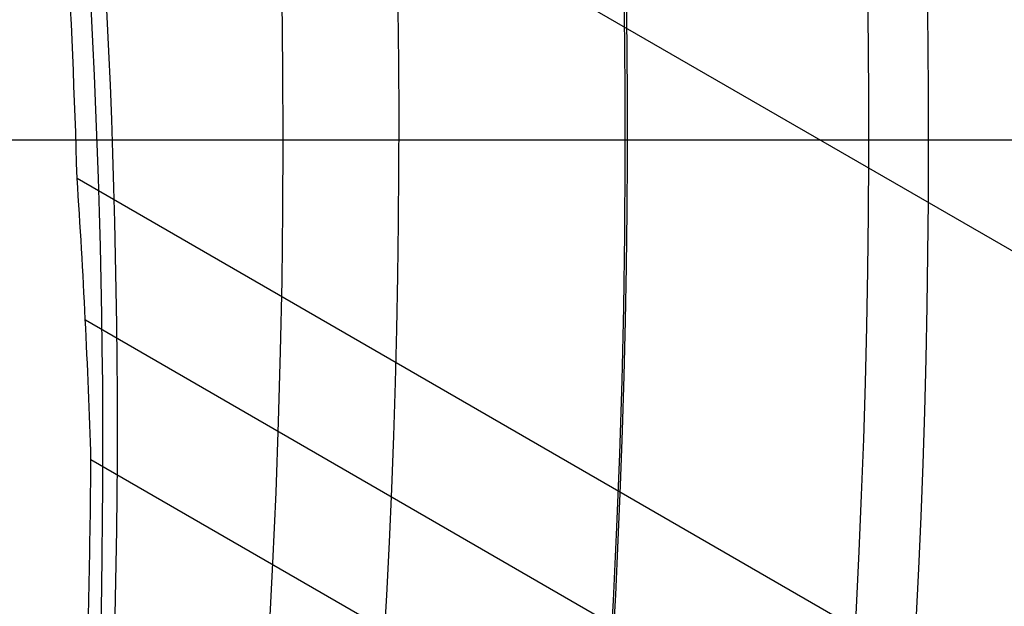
# Model space of a CAD drawing. Extents: x 12963 to 14406, y -2067 to -815.
# Tile 40 of 68: x 13739.58 to 13746.04, y -1617.89 to -1614.04. Entities that reach past the tile are written whole.
import ezdxf

# ---------------------------------------------------------------- set-up
doc = ezdxf.new("R2010")
doc.units = 0
doc.layers.get('0').update_dxf_attribs({"linetype": 'CONTINUOUS'})
doc.layers.add('COLOR', color=7, linetype='CONTINUOUS')

msp = doc.modelspace()

# ---------------------------------------------------------------- linework, layer by layer
for p, q in [((13739.77647966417, -1611.909486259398, 57.0705336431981), (14392.73157789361, -1988.893287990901, 57.07053364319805)), ((14391.40185898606, -1991.196428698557, 57.44086689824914), (13739.95665411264, -1615.084364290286, 57.44086689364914)), ((13740.01086995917, -1616.012430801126, 57.86381038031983), (14391.01354836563, -1991.869002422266, 57.86381038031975)), ((14390.62523774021, -1992.541576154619, 58.28675386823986), (13740.04756604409, -1616.930382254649, 58.2867538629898))]:
    msp.add_line(p, q)
at = {"extrusion": (0.112475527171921, 0.194813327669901, 0.9743700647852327)}
msp.add_lwpolyline([(-12693.92521337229, -5351.365580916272), (-12694.43576296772, -5351.056612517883), (-12694.94430877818, -5350.742947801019), (-12695.45079038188, -5350.424605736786), (-12695.95514755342, -5350.101606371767), (-12696.45732028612, -5349.773970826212), (-12696.9572488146, -5349.441721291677), (-12697.45487363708, -5349.104881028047), (-12697.95013553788, -5348.763474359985), (-12698.44297560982, -5348.417526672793), (-12698.93333527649, -5348.067064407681), (-12699.42115631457, -5347.712115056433), (-12699.90638087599, -5347.352707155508), (-12700.38895150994, -5346.988870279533), (-12700.86881118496, -5346.620635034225), (-12701.34590331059, -5346.248033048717), (-12701.82017175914, -5345.871096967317), (-12702.29156088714, -5345.489860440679), (-12702.76001555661, -5345.104358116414), (-12703.22548115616, -5344.714625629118), (-12703.68790362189, -5344.320699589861), (-12704.14722945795, -5343.922617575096), (-12704.60340575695, -5343.52041811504), (-12705.05638022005, -5343.114140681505), (-12705.5061011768, -5342.703825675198), (-12705.95251760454, -5342.289514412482), (-12706.39557914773, -5341.871249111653), (-12706.83523613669, -5341.449072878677), (-12707.27143960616, -5341.023029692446), (-12707.70414131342, -5340.59316438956), (-12708.13329375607, -5340.159522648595), (-12708.55885018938, -5339.722150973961), (-12708.98076464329, -5339.281096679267), (-12709.39899193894, -5338.836407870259), (-12709.81348770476, -5338.388133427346), (-12710.22420839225, -5337.936322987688), (-12710.63111129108, -5337.481026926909), (-12711.03415454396, -5337.022296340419), (-12711.43329716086, -5336.560183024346), (-12711.82849903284, -5336.094739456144), (-12712.21972094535, -5335.626018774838), (-12712.60692459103, -5335.154074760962), (-12712.99007258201, -5334.678961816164), (-12713.36912846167, -5334.200734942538), (-12713.74405671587, -5333.719449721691), (-12714.11482278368, -5333.235162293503), (-12714.48139306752, -5332.747929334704), (-12714.84373494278, -5332.257808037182), (-12715.2018167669, -5331.764856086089), (-12715.55560788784, -5331.269131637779), (-12715.90507865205, -5330.770693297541), (-12716.25020041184, -5330.269600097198), (-12716.59094553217, -5329.765911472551), (-12716.9272873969, -5329.259687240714), (-12717.25920041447, -5328.75098757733), (-12717.58666002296, -5328.23987299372), (-12717.90964269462, -5327.726404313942), (-12718.22812593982, -5327.210642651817), (-12718.54208831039, -5326.692649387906), (-12718.85150940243, -5326.172486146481), (-12719.15636985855, -5325.650214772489), (-12719.45665136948, -5325.125897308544), (-12719.75233667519, -5324.59959597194), (-12720.04340956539, -5324.071373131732), (-12720.32985487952, -5323.541291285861), (-12720.61165850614, -5323.00941303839), (-12720.88880738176, -5322.475801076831), (-12721.16128948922, -5321.940518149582), (-12721.42909385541, -5321.403627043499), (-12721.69221054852, -5320.865190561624), (-12721.95063067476, -5320.325271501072), (-12722.20434637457, -5319.783932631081), (-12722.45335081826, -5319.241236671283), (-12722.69763820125, -5318.697246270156), (-12722.9372037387, -5318.152023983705), (-12723.17204365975, -5317.605632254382), (-12723.40215520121, -5317.058133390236), (-12723.62753660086, -5316.509589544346), (-12723.84818709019, -5315.960062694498), (-12724.06410688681, -5315.409614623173), (-12724.27529718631, -5314.858306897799), (-12724.48176015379, -5314.306200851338), (-12724.68349891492, -5313.753357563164), (-12724.8805175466, -5313.199837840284), (-12725.07282106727, -5312.645702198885), (-12725.26041542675, -5312.091010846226), (-12725.44330749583, -5311.535823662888), (-12725.62150505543, -5310.980200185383), (-12725.79501678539, -5310.424199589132), (-12725.96385225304, -5309.867880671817), (-12726.12802190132, -5309.311301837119), (-12726.28753703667, -5308.754521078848), (-12726.44240981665, -5308.197595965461), (-12726.59265323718, -5307.640583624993), (-12726.73828111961, -5307.083540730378), (-12726.87930809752, -5306.526523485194), (-12727.01574960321, -5305.969587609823), (-12727.14762185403, -5305.41278832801), (-12727.2749418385, -5304.856180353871), (-12727.39772730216, -5304.299817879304), (-12727.5159967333, -5303.74375456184), (-12727.6297693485, -5303.188043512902), (-12727.73906507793, -5302.632737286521), (-12727.84390455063, -5302.07788786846), (-12727.94430907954, -5301.523546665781), (-12728.04030064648, -5300.969764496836), (-12728.13190188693, -5300.416591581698), (-12728.21913607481, -5299.864077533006), (-12728.30202710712, -5299.312271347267), (-12728.38059948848, -5298.761221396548), (-12728.45487831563, -5298.210975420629), (-12728.52488926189, -5297.661580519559), (-12728.59065856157, -5297.113083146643), (-12728.65221299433, -5296.565529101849), (-12728.70957986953, -5296.018963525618), (-12728.76278701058, -5295.473430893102), (-12728.81186273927, -5294.9289750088), (-12728.85683586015, -5294.385639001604), (-12728.89773564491, -5293.843465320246), (-12728.93459181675, -5293.302495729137), (-12728.96743453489, -5292.762771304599), (-12728.99629437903, -5292.224332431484), (-12729.02120233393, -5291.687218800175), (-12729.04218977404, -5291.151469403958), (-12729.05928844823, -5290.617122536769), (-12729.07253046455, -5290.084215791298), (-12729.08194827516, -5289.552786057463), (-12729.0875746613, -5289.022869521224), (-12729.08944271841, -5288.494501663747), (-12729.08764350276, -5287.975960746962), (-12729.08222485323, -5287.455927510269), (-12729.07315547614, -5286.934435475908), (-12729.06040436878, -5286.411518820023), (-12729.04394083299, -5285.887212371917), (-12729.02373448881, -5285.36155161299), (-12728.99975528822, -5284.834572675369), (-12728.97197352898, -5284.306312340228), (-12728.94035986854, -5283.776808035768), (-12728.90488533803, -5283.246097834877), (-12728.8655213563, -5282.714220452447), (-12728.822239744, -5282.181215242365), (-12728.77501273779, -5281.647122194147), (-12728.72381300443, -5281.111981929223), (-12728.6686136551, -5280.575835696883), (-12728.60938825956, -5280.038725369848), (-12728.54611086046, -5279.500693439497), (-12728.47875598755, -5278.961783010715), (-12728.40729867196, -5278.422037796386), (-12728.33171446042, -5277.8815021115), (-12728.25197942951, -5277.340220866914), (-12728.16807019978, -5276.798239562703), (-12728.07996394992, -5276.255604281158), (-12727.98763843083, -5275.712361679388), (-12727.89107197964, -5275.168558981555), (-12727.79024353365, -5274.624243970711), (-12727.68513264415, -5274.079464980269), (-12727.57571949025, -5273.53427088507), (-12727.46198489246, -5272.988711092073), (-12727.34391032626, -5272.442835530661), (-12727.22147793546, -5271.896694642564), (-12727.09467054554, -5271.350339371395), (-12726.96347167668, -5270.803821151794), (-12726.82786555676, -5270.257191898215), (-12726.68783713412, -5269.710503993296), (-12726.54337209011, -5269.163810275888), (-12726.39445685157, -5268.617164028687), (-12726.24107860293, -5268.070618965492), (-12726.08322529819, -5267.524229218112), (-12725.92088567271, -5266.978049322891), (-12725.75404925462, -5266.432134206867), (-12725.58270637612, -5265.886539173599), (-12725.40684818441, -5265.341319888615), (-12725.22646665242, -5264.796532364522), (-12725.0415545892, -5264.252232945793), (-12724.85210565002, -5263.708478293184), (-12724.6581143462, -5263.165325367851), (-12724.45957605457, -5262.622831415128), (-12724.25648702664, -5262.081053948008), (-12724.04884439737, -5261.540050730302), (-12723.8366461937, -5260.999879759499), (-12723.61989134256, -5260.46059924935), (-12723.39857967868, -5259.922267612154), (-12723.17271195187, -5259.384943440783), (-12722.942289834, -5258.848685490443), (-12722.70731592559, -5258.313552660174), (-12722.46779376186, -5257.779603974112), (-12722.22372781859, -5257.246898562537), (-12721.97512351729, -5256.715495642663), (-12721.7219872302, -5256.185454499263), (-12721.46432628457, -5255.656834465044), (-12721.20214896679, -5255.129694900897), (-12720.9354645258, -5254.604095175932), (-12720.66428317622, -5254.080094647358), (-12720.38861610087, -5253.557752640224), (-12720.10847545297, -5253.037128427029), (-12719.82387435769, -5252.518281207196), (-12719.53482691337, -5252.001270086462), (-12719.24134819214, -5251.486154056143), (-12718.94345424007, -5250.972991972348), (-12718.64116207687, -5250.461842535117), (-12718.33448969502, -5249.952764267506), (-12718.02345605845, -5249.445815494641), (-12717.70808110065, -5248.94105432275), (-12717.38838572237, -5248.438538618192), (-12717.06439178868, -5247.938325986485), (-12716.73612212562, -5247.440473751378), (-12716.40360051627, -5246.945038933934), (-12716.0668516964, -5246.452078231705), (-12715.72590134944, -5245.96164799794), (-12715.38077610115, -5245.473804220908), (-12715.03150351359, -5244.988602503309), (-12714.67811207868, -5244.506098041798), (-12714.32063121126, -5244.026345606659), (-12713.95909124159, -5243.549399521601), (-12713.59352340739, -5243.075313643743), (-12713.22395984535, -5242.604141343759), (-12712.85043358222, -5242.135935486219), (-12712.4729785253, -5241.670748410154), (-12712.09162945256, -5241.208631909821), (-12711.70642200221, -5240.749637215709), (-12711.31739266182, -5240.293814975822), (-12710.92457875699, -5239.841215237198), (-12710.52801843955, -5239.391887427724), (-12710.12775067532, -5238.94588033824), (-12709.7238152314, -5238.503242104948), (-12709.31625266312, -5238.064020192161), (-12708.90510430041, -5237.628261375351), (-12708.49041223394, -5237.196011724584), (-12708.07221930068, -5236.767316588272), (-12707.65056906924, -5236.342220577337), (-12707.22550582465, -5235.920767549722), (-12706.79707455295, -5235.503000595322), (-12706.36532092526, -5235.088962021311), (-12705.93029128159, -5234.678693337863), (-12705.49203261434, -5234.27223524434), (-12705.05059255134, -5233.869627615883), (-12704.60601933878, -5233.47090949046), (-12704.15836182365, -5233.076119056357), (-12703.70766943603, -5232.685293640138), (-12703.253992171, -5232.298469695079), (-12702.79738057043, -5231.915682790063), (-12702.33788570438, -5231.53696759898), (-12701.87555915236, -5231.162357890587), (-12701.41045298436, -5230.791886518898), (-12700.94261974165, -5230.42558541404), (-12700.47211241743, -5230.063485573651), (-12699.99898443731, -5229.705617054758), (-12699.52328963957, -5229.352008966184), (-12699.04508225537, -5229.002689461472), (-12698.56441688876, -5228.657685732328), (-12698.08134849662, -5228.317024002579), (-12697.59593236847, -5227.980729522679), (-12697.10822410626, -5227.648826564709), (-12696.61827960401, -5227.321338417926), (-12696.12615502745, -5226.998287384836), (-12695.63190679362, -5226.679694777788), (-12695.13559155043, -5226.365580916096)], dxfattribs=at)
at = {"extrusion": (0.1124755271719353, 0.1948133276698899, 0.9743700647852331)}
msp.add_lwpolyline([(-12693.01435559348, -5226.365580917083), (-12693.53542520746, -5226.670372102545), (-12694.05454487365, -5226.980022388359), (-12694.57165131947, -5227.29451397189), (-12695.08668143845, -5227.613827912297), (-12695.59957231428, -5227.937944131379), (-12696.11026124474, -5228.266841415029), (-12696.61868576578, -5228.600497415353), (-12697.12478367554, -5228.938888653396), (-12697.62849305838, -5229.281990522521), (-12698.12975230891, -5229.629777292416), (-12698.62850015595, -5229.982222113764), (-12699.12467568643, -5230.339297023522), (-12699.61821836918, -5230.70097295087), (-12700.1090680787, -5231.067219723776), (-12700.5971651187, -5231.438006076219), (-12701.08245024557, -5231.813299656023), (-12701.56486469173, -5232.193067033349), (-12702.04435018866, -5232.577273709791), (-12702.52084898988, -5232.965884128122), (-12702.99430389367, -5233.358861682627), (-12703.4646582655, -5233.756168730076), (-12703.9318560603, -5234.157766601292), (-12704.39584184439, -5234.563615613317), (-12704.85656081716, -5234.973675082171), (-12705.31395883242, -5235.387903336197), (-12705.76798241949, -5235.806257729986), (-12706.21857880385, -5236.228694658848), (-12706.66569592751, -5236.655169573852), (-12707.10928246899, -5237.085636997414), (-12707.54928786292, -5237.520050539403), (-12707.98566231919, -5237.958362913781), (-12708.41835684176, -5238.400525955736), (-12708.84732324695, -5238.84649063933), (-12709.27251418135, -5239.296207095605), (-12709.69388313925, -5239.749624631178), (-12710.11138447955, -5240.206691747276), (-12710.52497344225, -5240.667356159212), (-12710.93460616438, -5241.131564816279), (-12711.34023969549, -5241.599263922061), (-12711.74183201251, -5242.070398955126), (-12712.13934203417, -5242.544914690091), (-12712.53272963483, -5243.022755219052), (-12712.92195565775, -5243.503863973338), (-12713.30698192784, -5243.988183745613), (-12713.68777126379, -5244.47565671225), (-12714.0642874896, -5244.966224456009), (-12714.43649544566, -5245.459827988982), (-12714.80436099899, -5245.956407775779), (-12715.16785105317, -5246.455903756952), (-12715.52693355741, -5246.95825537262), (-12715.88157751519, -5247.463401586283), (-12716.23175299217, -5247.971280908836), (-12716.57743112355, -5248.481831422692), (-12716.91858412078, -5248.994990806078), (-12717.25518527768, -5249.510696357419), (-12717.58720897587, -5250.02888501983), (-12717.91463068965, -5250.549493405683), (-12718.23742699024, -5251.072457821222), (-12718.55557554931, -5251.597714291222), (-12718.86905514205, -5252.125198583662), (-12719.17784564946, -5252.654846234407), (-12719.48192806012, -5253.186592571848), (-12719.78128447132, -5253.72037274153), (-12720.07589808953, -5254.256121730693), (-12720.36575323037, -5254.793774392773), (-12720.65083531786, -5255.333265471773), (-12720.93113088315, -5255.874529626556), (-12721.20662756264, -5256.417501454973), (-12721.47731409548, -5256.962115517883), (-12721.74318032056, -5257.508306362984), (-12722.00421717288, -5258.056008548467), (-12722.26041667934, -5258.605156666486), (-12722.51177195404, -5259.155685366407), (-12722.75827719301, -5259.70752937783), (-12722.99992766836, -5260.260623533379), (-12723.23671972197, -5260.814902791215), (-12723.46865075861, -5261.370302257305), (-12723.6957192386, -5261.926757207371), (-12723.91792466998, -5262.48420310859), (-12724.13526760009, -5263.042575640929), (-12724.34774960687, -5263.601810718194), (-12724.55537328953, -5264.161844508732), (-12724.75814225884, -5264.722613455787), (-12724.95606112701, -5265.284054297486), (-12725.14913549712, -5265.846104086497), (-12725.33737195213, -5266.408700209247), (-12725.52077804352, -5266.971780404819), (-12725.69936227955, -5267.535282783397), (-12725.87313411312, -5268.099145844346), (-12726.04210392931, -5268.663308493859), (-12726.20628303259, -5269.227710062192), (-12726.36568363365, -5269.792290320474), (-12726.52031883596, -5270.356989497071), (-12726.67020262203, -5270.921748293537), (-12726.81534983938, -5271.486507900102), (-12726.95577618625, -5272.05121001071), (-12727.09149819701, -5272.615796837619), (-12727.22253322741, -5273.180211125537), (-12727.34889943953, -5273.744396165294), (-12727.47061578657, -5274.308295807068), (-12727.58770199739, -5274.871854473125), (-12727.70017856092, -5275.43501717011), (-12727.80806671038, -5275.997729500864), (-12727.91138840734, -5276.559937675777), (-12728.01016632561, -5277.121588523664), (-12728.10442383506, -5277.682629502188), (-12728.1941849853, -5278.243008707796), (-12728.27947448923, -5278.802674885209), (-12728.36031770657, -5279.361577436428), (-12728.43674062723, -5279.919666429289), (-12728.50876985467, -5280.476892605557), (-12728.57643258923, -5281.03320738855), (-12728.63975661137, -5281.588562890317), (-12728.69877026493, -5282.142911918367), (-12728.75350244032, -5282.696207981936), (-12728.80398255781, -5283.248405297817), (-12728.85024055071, -5283.799458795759), (-12728.89230684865, -5284.349324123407), (-12728.9302123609, -5284.897957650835), (-12728.96398845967, -5285.445316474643), (-12728.9936669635, -5285.991358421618), (-12729.01928012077, -5286.536042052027), (-12729.04086059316, -5287.079326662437), (-12729.05844143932, -5287.621172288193), (-12729.07205609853, -5288.161539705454), (-12729.08173837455, -5288.700390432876), (-12729.08752241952, -5289.237686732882), (-12729.08944271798, -5289.773391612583), (-12729.08769105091, -5290.285034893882), (-12729.08241587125, -5290.798131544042), (-12729.07358711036, -5291.312649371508), (-12729.06117497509, -5291.828555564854), (-12729.04514996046, -5292.34581669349), (-12729.02548286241, -5292.864398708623), (-12729.0021447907, -5293.384266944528), (-12728.97510718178, -5293.905386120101), (-12728.94434181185, -5294.427720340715), (-12728.9098208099, -5294.951233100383), (-12728.87151667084, -5295.47588728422), (-12728.82940226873, -5296.001645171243), (-12728.78345086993, -5296.528468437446), (-12728.73363614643, -5297.05631815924), (-12728.67993218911, -5297.585154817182), (-12728.62231352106, -5298.114938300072), (-12728.56075511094, -5298.645627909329), (-12728.49523238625, -5299.177182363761), (-12728.42572124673, -5299.709559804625), (-12728.35219807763, -5300.242717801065), (-12728.27463976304, -5300.776613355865), (-12728.19302369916, -5301.311202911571), (-12728.10732780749, -5301.846442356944), (-12728.01753054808, -5302.382287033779), (-12727.92361093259, -5302.918691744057), (-12727.8255485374, -5303.455610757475), (-12727.72332351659, -5303.992997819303), (-12727.61691661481, -5304.530806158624), (-12727.50630918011, -5305.068988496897), (-12727.39148317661, -5305.607497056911), (-12727.27242119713, -5306.146283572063), (-12727.14910647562, -5306.685299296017), (-12727.02152289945, -5307.224495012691), (-12726.88965502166, -5307.763821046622), (-12726.7534880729, -5308.303227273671), (-12726.61300797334, -5308.842663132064), (-12726.46820134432, -5309.382077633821), (-12726.31905551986, -5309.921419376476), (-12726.16555855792, -5310.460636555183), (-12726.0076992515, -5310.999676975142), (-12725.8454671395, -5311.538488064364), (-12725.67885251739, -5312.077016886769), (-12725.50784644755, -5312.615210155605), (-12725.33244076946, -5313.153014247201), (-12725.15262810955, -5313.690375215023), (-12724.96840189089, -5314.227238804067), (-12724.77975634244, -5314.763550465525), (-12724.58668650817, -5315.299255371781), (-12724.38918825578, -5315.834298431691), (-12724.18725828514, -5316.368624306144), (-12723.98089413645, -5316.90217742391), (-12723.77009419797, -5317.434901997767), (-12723.55485771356, -5317.966742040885), (-12723.33518478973, -5318.497641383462), (-12723.11107640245, -5319.027543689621), (-12722.88253440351, -5319.556392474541), (-12722.64956152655, -5320.084131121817), (-12722.41216139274, -5320.610702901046), (-12722.170338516, -5321.136050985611), (-12721.92409830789, -5321.660118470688), (-12721.67344708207, -5322.182848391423), (-12721.41839205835, -5322.704183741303), (-12721.1589413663, -5323.224067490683), (-12720.89510404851, -5323.742442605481), (-12720.62689006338, -5324.25925206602), (-12720.35431028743, -5324.774438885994), (-12720.07737651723, -5325.28794613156), (-12719.79610147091, -5325.799716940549), (-12719.51049878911, -5326.309694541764), (-12719.22058303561, -5326.817822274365), (-12718.9263696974, -5327.324043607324), (-12718.62787518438, -5327.828302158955), (-12718.32511682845, -5328.330541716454), (-12718.01811288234, -5328.830706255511), (-12717.70688251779, -5329.328739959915), (-12717.39144582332, -5329.824587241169), (-12717.07182380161, -5330.318192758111), (-12716.74803836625, -5330.809501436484), (-12716.42011233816, -5331.298458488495), (-12716.08806944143, -5331.785009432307), (-12715.75193429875, -5332.269100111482), (-12715.41173242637, -5332.750676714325), (-12715.06749022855, -5333.229685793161), (-12714.71923499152, -5333.706074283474), (-12714.36699487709, -5334.179789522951), (-12714.01079891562, -5334.650779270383), (-12713.6506769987, -5335.118991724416), (-12713.28665987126, -5335.584375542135), (-12712.91877912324, -5336.046879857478), (-12712.54706718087, -5336.506454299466), (-12712.17155729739, -5336.963049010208), (-12711.79228354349, -5337.416614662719), (-12711.40928079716, -5337.867102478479), (-12711.0225847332, -5338.314464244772), (-12710.63223181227, -5338.758652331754), (-12710.23825926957, -5339.199619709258), (-12709.84070510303, -5339.637319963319), (-12709.43960806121, -5340.071707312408), (-12709.03500763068, -5340.502736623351), (-12708.62694402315, -5340.930363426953), (-12708.21545816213, -5341.354543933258), (-12707.80059166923, -5341.775235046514), (-12707.38238685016, -5342.192394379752), (-12706.96088668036, -5342.605980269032), (-12706.53613479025, -5343.015951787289), (-12706.10817545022, -5343.422268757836), (-12705.67705355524, -5343.824891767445), (-12705.24281460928, -5344.223782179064), (-12704.80550470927, -5344.618902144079), (-12704.3651705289, -5345.010214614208), (-12703.92185930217, -5345.397683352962), (-12703.47561880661, -5345.781272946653), (-12703.02649734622, -5346.160948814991), (-12702.57454373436, -5346.536677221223), (-12702.1198072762, -5346.908425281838), (-12701.66233775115, -5347.276160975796), (-12701.20218539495, -5347.639853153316), (-12700.7394008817, -5347.999471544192), (-12700.27403530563, -5348.354986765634), (-12699.80614016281, -5348.706370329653), (-12699.33576733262, -5349.053594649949), (-12698.8629690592, -5349.396633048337), (-12698.38779793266, -5349.735459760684), (-12697.91030687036, -5350.070049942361), (-12697.43054909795, -5350.400379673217), (-12696.94857813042, -5350.726425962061), (-12696.46444775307, -5351.048166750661), (-12695.97821200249, -5351.365580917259)], dxfattribs=at)
at = {"extrusion": (0.1124755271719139, 0.1948133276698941, 0.9743700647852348)}
msp.add_lwpolyline([(-12699.37540150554, -5226.365580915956), (-12699.85081632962, -5226.700698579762), (-12700.32397979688, -5227.039889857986), (-12700.79484275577, -5227.383131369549), (-12701.26335635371, -5227.730398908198), (-12701.72947205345, -5228.081667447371), (-12702.1931416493, -5228.436911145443), (-12702.65431728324, -5228.796103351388), (-12703.11295146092, -5229.159216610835), (-12703.56899706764, -5229.526222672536), (-12704.02240738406, -5229.897092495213), (-12704.47313610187, -5230.271796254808), (-12704.92113733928, -5230.65030335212), (-12705.36636565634, -5231.032582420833), (-12705.80877607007, -5231.418601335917), (-12706.24832406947, -5231.808327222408), (-12706.68496563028, -5232.20172646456), (-12707.11865722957, -5232.59876471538), (-12707.54935586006, -5232.999406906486), (-12707.97701904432, -5233.403617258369), (-12708.40160484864, -5233.811359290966), (-12708.8230718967, -5234.222595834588), (-12709.241379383, -5234.637289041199), (-12709.65648708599, -5235.055400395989), (-12710.06835538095, -5235.476890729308), (-12710.47694525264, -5235.901720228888), (-12710.88221830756, -5236.329848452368), (-12711.28413678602, -5236.761234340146), (-12711.68266357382, -5237.195836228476), (-12712.07776221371, -5237.633611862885), (-12712.46939691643, -5238.074518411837), (-12712.85753257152, -5238.51851248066), (-12713.24213475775, -5238.965550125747), (-12713.62316975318, -5239.415586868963), (-12714.00060454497, -5239.868577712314), (-12714.37440683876, -5240.324477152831), (-12714.7445450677, -5240.783239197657), (-12715.11098840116, -5241.244817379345), (-12715.47370675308, -5241.70916477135), (-12715.83267078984, -5242.176234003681), (-12716.18785193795, -5242.645977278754), (-12716.53922239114, -5243.118346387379), (-12716.88675511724, -5243.593292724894), (-12717.23042386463, -5244.070767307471), (-12717.57020316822, -5244.550720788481), (-12717.90606835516, -5245.033103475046), (-12718.23799555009, -5245.517865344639), (-12718.56596167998, -5246.004956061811), (-12718.88994447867, -5246.494324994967), (-12719.20992249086, -5246.985921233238), (-12719.52587507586, -5247.479693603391), (-12719.83778241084, -5247.975590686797), (-12720.14562549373, -5248.473560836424), (-12720.44938614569, -5248.973552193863), (-12720.74904701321, -5249.475512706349), (-12721.04459156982, -5249.979390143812), (-12721.33600411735, -5250.485132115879), (-12721.62326978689, -5250.992686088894), (-12721.90637453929, -5251.501999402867), (-12722.18530516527, -5252.013019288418), (-12722.46004928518, -5252.525692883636), (-12722.73059534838, -5253.039967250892), (-12722.99693263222, -5253.555789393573), (-12723.25905124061, -5254.073106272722), (-12723.51694210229, -5254.591864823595), (-12723.77059696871, -5255.112011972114), (-12724.02000841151, -5255.633494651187), (-12724.26516981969, -5256.156259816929), (-12724.50607539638, -5256.680254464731), (-12724.74272015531, -5257.205425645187), (-12724.97509991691, -5257.731720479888), (-12725.20321130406, -5258.25908617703), (-12725.42705173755, -5258.787470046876), (-12725.64661943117, -5259.31681951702), (-12725.86191338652, -5259.847082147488), (-12726.07293338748, -5260.378205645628), (-12726.27967999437, -5260.910137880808), (-12726.48215453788, -5261.442826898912), (-12726.68035911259, -5261.976220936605), (-12726.87429657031, -5262.510268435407), (-12727.0639705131, -5263.044918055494), (-12727.24938528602, -5263.580118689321), (-12727.4305459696, -5264.115819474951), (-12727.60745837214, -5264.651969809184), (-12727.78012902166, -5265.188519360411), (-12727.94856515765, -5265.725418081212), (-12728.11277472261, -5266.262616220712), (-12728.27276635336, -5266.800064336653), (-12728.42854937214, -5267.337713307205), (-12728.58013377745, -5267.875514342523), (-12728.7275302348, -5268.413418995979), (-12728.87075006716, -5268.95137917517), (-12729.00980524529, -5269.489347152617), (-12729.14470837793, -5270.027275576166), (-12729.2754727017, -5270.565117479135), (-12729.40211207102, -5271.102826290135), (-12729.52464094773, -5271.64035584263), (-12729.64307439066, -5272.17766038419), (-12729.75742804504, -5272.714694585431), (-12729.86771813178, -5273.251413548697), (-12729.97396143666, -5273.787772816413), (-12730.07617529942, -5274.323728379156), (-12730.17437760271, -5274.859236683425), (-12730.26858676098, -5275.394254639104), (-12730.3588217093, -5275.928739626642), (-12730.44510189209, -5276.462649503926), (-12730.52744725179, -5276.995942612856), (-12730.60587821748, -5277.528577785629), (-12730.68041569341, -5278.06051435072), (-12730.75108104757, -5278.591712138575), (-12730.81789610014, -5279.122131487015), (-12730.88088311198, -5279.651733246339), (-12730.94006477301, -5280.180478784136), (-12730.99546419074, -5280.708329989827), (-12731.04710487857, -5281.235249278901), (-12731.09501074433, -5281.761199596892), (-12731.13920607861, -5282.286144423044), (-12731.17971554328, -5282.810047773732), (-12731.21656415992, -5283.332874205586), (-12731.24977729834, -5283.854588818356), (-12731.27938066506, -5284.375157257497), (-12731.30540029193, -5284.894545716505), (-12731.32786252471, -5285.412720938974), (-12731.34679401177, -5285.929650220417), (-12731.36222169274, -5286.445301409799), (-12731.37417278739, -5286.959642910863), (-12731.38267478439, -5287.472643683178), (-12731.38775543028, -5287.984273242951), (-12731.38944271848, -5288.49450166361), (-12731.3876952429, -5289.013750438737), (-12731.38243302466, -5289.534449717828), (-12731.37362656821, -5290.056567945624), (-12731.3612466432, -5290.580072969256), (-12731.34526429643, -5291.104932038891), (-12731.32565086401, -5291.63111180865), (-12731.30237798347, -5292.158578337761), (-12731.2754176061, -5292.68729709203), (-12731.24474200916, -5293.217232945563), (-12731.21032380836, -5293.748350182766), (-12731.17213597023, -5294.280612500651), (-12731.13015182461, -5294.81398301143), (-12731.08434507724, -5295.348424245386), (-12731.03468982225, -5295.883898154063), (-12730.98116055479, -5296.420366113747), (-12730.92373218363, -5296.957788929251), (-12730.86238004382, -5297.496126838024), (-12730.79707990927, -5298.03533951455), (-12730.72780800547, -5298.575386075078), (-12730.65454102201, -5299.116225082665), (-12730.57725612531, -5299.65781455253), (-12730.49593097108, -5300.200111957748), (-12730.41054371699, -5300.743074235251), (-12730.32107303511, -5301.286657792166), (-12730.22749812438, -5301.830818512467), (-12730.12979872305, -5302.375511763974), (-12730.02795512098, -5302.920692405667), (-12729.9219481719, -5303.46631479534), (-12729.81175930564, -5304.012332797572), (-12729.69737054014, -5304.558699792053), (-12729.57876449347, -5305.10536868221), (-12729.45592439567, -5305.652291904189), (-12729.32883410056, -5306.199421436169), (-12729.19747809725, -5306.746708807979), (-12729.06184152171, -5307.294105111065), (-12728.92191016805, -5307.841561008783), (-12728.77767049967, -5308.389026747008), (-12728.62910966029, -5308.93645216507), (-12728.47621548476, -5309.483786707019), (-12728.31897650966, -5310.030979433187), (-12728.15738198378, -5310.577979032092), (-12727.99142187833, -5311.124733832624), (-12727.82108689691, -5311.671191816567), (-12727.64636848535, -5312.217300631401), (-12727.46725884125, -5312.763007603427), (-12727.28375092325, -5313.308259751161), (-12727.09583846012, -5313.853003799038), (-12726.90351595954, -5314.397186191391), (-12726.70677871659, -5314.940753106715), (-12726.50562282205, -5315.483650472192), (-12726.30004517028, -5316.025823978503), (-12726.09004346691, -5316.567219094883), (-12725.87561623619, -5317.107781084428), (-12725.65676282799, -5317.647455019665), (-12725.43348342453, -5318.186185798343), (-12725.20577904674, -5318.72391815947), (-12724.97365156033, -5319.260596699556), (-12724.73710368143, -5319.796165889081), (-12724.49613898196, -5320.330570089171), (-12724.25076189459, -5320.863753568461), (-12724.0009777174, -5321.395660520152), (-12723.74679261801, -5321.926235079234), (-12723.48821363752, -5322.455421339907), (-12723.22524869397, -5322.983163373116), (-12722.95790658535, -5323.509405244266), (-12722.68619699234, -5324.034091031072), (-12722.41013048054, -5324.557164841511), (-12722.12971850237, -5325.078570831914), (-12721.84497339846, -5325.598253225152), (-12721.55590839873, -5326.116156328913), (-12721.26253762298, -5326.632224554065), (-12720.96487608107, -5327.146402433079), (-12720.66293967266, -5327.658634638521), (-12720.35674518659, -5328.168866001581), (-12720.04631029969, -5328.677041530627), (-12719.73165357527, -5329.183106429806), (-12719.41279446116, -5329.687006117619), (-12719.08975328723, -5330.188686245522), (-12718.76255126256, -5330.688092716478), (-12718.4312104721, -5331.185171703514), (-12718.09575387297, -5331.679869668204), (-12717.75620529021, -5332.172133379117), (-12717.41258941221, -5332.661909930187), (-12717.06493178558, -5333.149146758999), (-12716.71325880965, -5333.633791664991), (-12716.35759773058, -5334.115792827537), (-12715.99797663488, -5334.595098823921), (-12715.63442444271, -5335.071658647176), (-12715.26697090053, -5335.545421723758), (-12714.89564657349, -5336.016337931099), (-12714.52048283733, -5336.484357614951), (-12714.14151186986, -5336.94943160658), (-12713.75876664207, -5337.411511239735), (-12713.37228090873, -5337.870548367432), (-12712.98208919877, -5338.326495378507), (-12712.58822680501, -5338.779305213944), (-12712.19072977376, -5339.228931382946), (-12711.78963489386, -5339.675327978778), (-12711.38497968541, -5340.118449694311), (-12710.97680238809, -5340.558251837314), (-12710.56514194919, -5340.994690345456), (-12710.15003801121, -5341.427721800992), (-12709.73153089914, -5341.857303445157), (-12709.30966160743, -5342.283393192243), (-12708.88447178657, -5342.705949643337), (-12708.45600372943, -5343.12493209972), (-12708.02430035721, -5343.54030057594), (-12707.58940520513, -5343.952015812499), (-12707.15136240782, -5344.360039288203), (-12706.71021668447, -5344.764333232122), (-12706.26601332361, -5345.164860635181), (-12705.81879816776, -5345.561585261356), (-12705.36861759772, -5345.954471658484), (-12704.91551851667, -5346.343485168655), (-12704.45954833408, -5346.728591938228), (-12704.00075494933, -5347.109758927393), (-12703.53918673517, -5347.486953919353), (-12703.07489252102, -5347.860145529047), (-12702.607921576, -5348.229303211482), (-12702.1383235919, -5348.594397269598), (-12701.66614866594, -5348.955398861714), (-12701.19144728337, -5349.312280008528), (-12700.71427029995, -5349.665013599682), (-12700.2346689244, -5350.013573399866), (-12699.75269470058, -5350.357934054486), (-12699.26839948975, -5350.698071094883), (-12698.78183545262, -5351.033960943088), (-12698.2930550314, -5351.365580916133)], dxfattribs=at)
at = {"extrusion": (0.1124755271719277, 0.1948133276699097, 0.9743700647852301)}
msp.add_lwpolyline([(-12700.13301897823, -5351.365580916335), (-12700.598949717, -5351.028257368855), (-12701.06260912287, -5350.686997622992), (-12701.52395032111, -5350.341825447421), (-12701.98292674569, -5349.992765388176), (-12702.43949215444, -5349.639842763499), (-12702.89360064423, -5349.283083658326), (-12703.34520666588, -5348.922514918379), (-12703.7942650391, -5348.558164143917), (-12704.24073096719, -5348.190059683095), (-12704.68456005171, -5347.818230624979), (-12705.1257083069, -5347.442706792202), (-12705.56413217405, -5347.063518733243), (-12705.9997885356, -5346.680697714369), (-12706.43263472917, -5346.294275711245), (-12706.86262856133, -5345.904285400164), (-12707.28972832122, -5345.510760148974), (-12707.71389279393, -5345.113734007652), (-12708.13508127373, -5344.713241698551), (-12708.553253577, -5344.309318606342), (-12708.96837005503, -5343.902000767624), (-12709.38039160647, -5343.491324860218), (-12709.78927968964, -5343.077328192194), (-12710.19499633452, -5342.660048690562), (-12710.59750415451, -5342.239524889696), (-12710.99676635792, -5341.815795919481), (-12711.39274675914, -5341.388901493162), (-12711.78540978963, -5340.958881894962), (-12712.1747205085, -5340.525777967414), (-12712.56064461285, -5340.08963109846), (-12712.94314844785, -5339.650483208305), (-12713.32219901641, -5339.208376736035), (-12713.69776398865, -5338.763354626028), (-12714.06981171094, -5338.31546031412), (-12714.43831121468, -5337.864737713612), (-12714.80323222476, -5337.411231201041), (-12715.16454516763, -5336.954985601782), (-12715.52222117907, -5336.496046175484), (-12715.87623211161, -5336.034458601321), (-12716.22655054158, -5335.570268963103), (-12716.57314977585, -5335.103523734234), (-12716.91600385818, -5334.634269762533), (-12717.25508757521, -5334.162554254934), (-12717.59037646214, -5333.688424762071), (-12717.92184680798, -5333.211929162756), (-12718.24947566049, -5332.733115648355), (-12718.57324083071, -5332.252032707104), (-12718.89312089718, -5331.768729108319), (-12719.20909520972, -5331.283253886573), (-12719.52114389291, -5330.795656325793), (-12719.82924784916, -5330.30598594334), (-12720.13338876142, -5329.814292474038), (-12720.43354909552, -5329.320625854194), (-12720.72971210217, -5328.825036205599), (-12721.02186181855, -5328.32757381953), (-12721.30998306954, -5327.828289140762), (-12721.59406146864, -5327.327232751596), (-12721.87408341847, -5326.824455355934), (-12722.15003611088, -5326.320007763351), (-12722.42190752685, -5325.813940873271), (-12722.68968643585, -5325.30630565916), (-12722.95336239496, -5324.797153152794), (-12723.21292574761, -5324.286534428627), (-12723.46836762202, -5323.774500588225), (-12723.71967992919, -5323.261102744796), (-12723.96685536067, -5322.746392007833), (-12724.20988738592, -5322.230419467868), (-12724.44877024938, -5321.713236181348), (-12724.68349896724, -5321.194893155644), (-12724.91406932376, -5320.675441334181), (-12725.14047786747, -5320.154931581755), (-12725.36272190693, -5319.633414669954), (-12725.58079950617, -5319.110941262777), (-12725.79470947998, -5318.587561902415), (-12726.00445138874, -5318.063326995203), (-12726.21002553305, -5317.538286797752), (-12726.41143294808, -5317.012491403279), (-12726.60867539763, -5316.485990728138), (-12726.80175536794, -5315.958834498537), (-12726.9906760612, -5315.431072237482), (-12727.17544138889, -5314.902753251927), (-12727.35605596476, -5314.373926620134), (-12727.53252509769, -5313.844641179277), (-12727.70485478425, -5313.314945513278), (-12727.87305170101, -5312.784887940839), (-12728.03712319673, -5312.254516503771), (-12728.19707728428, -5311.723878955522), (-12728.35292263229, -5311.193022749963), (-12728.50466855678, -5310.661995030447), (-12728.65232501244, -5310.130842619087), (-12728.79590258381, -5309.599612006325), (-12728.93541247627, -5309.068349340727), (-12729.07086650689, -5308.537100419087), (-12729.20227709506, -5308.005910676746), (-12729.32965725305, -5307.474825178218), (-12729.45302057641, -5306.943888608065), (-12729.57238123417, -5306.413145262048), (-12729.68775395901, -5305.882639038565), (-12729.79915403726, -5305.352413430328), (-12729.9065972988, -5304.82251151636), (-12730.01010010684, -5304.292975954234), (-12730.10967934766, -5303.763848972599), (-12730.2053524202, -5303.235172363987), (-12730.2971372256, -5302.70698747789), (-12730.38505215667, -5302.179335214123), (-12730.46911608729, -5301.652256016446), (-12730.54934836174, -5301.125789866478), (-12730.62576878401, -5300.599976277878), (-12730.69839760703, -5300.0748542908), (-12730.76725552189, -5299.550462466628), (-12730.83236364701, -5299.026838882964), (-12730.8937435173, -5298.504021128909), (-12730.9514170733, -5297.982046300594), (-12731.00540665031, -5297.460950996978), (-12731.05573496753, -5296.940771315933), (-12731.10242511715, -5296.421542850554), (-12731.14550055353, -5295.903300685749), (-12731.18498508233, -5295.3860793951), (-12731.22090284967, -5294.869913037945), (-12731.25327833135, -5294.35483515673), (-12731.28213632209, -5293.840878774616), (-12731.30750192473, -5293.328076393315), (-12731.32940053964, -5292.816459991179), (-12731.347857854, -5292.306061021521), (-12731.36289983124, -5291.796910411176), (-12731.37455270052, -5291.289038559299), (-12731.38284294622, -5290.782475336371), (-12731.38779729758, -5290.277250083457), (-12731.38944271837, -5289.773391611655), (-12731.38764992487, -5289.247453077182), (-12731.38225098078, -5288.720026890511), (-12731.37321524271, -5288.191145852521), (-12731.36051234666, -5287.660843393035), (-12731.34411222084, -5287.129153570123), (-12731.32398509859, -5286.596111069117), (-12731.30010153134, -5286.061751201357), (-12731.27243240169, -5285.526109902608), (-12731.24094893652, -5284.989223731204), (-12731.20562272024, -5284.451129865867), (-12731.16642570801, -5283.911866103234), (-12731.12333023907, -5283.371470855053), (-12731.07630905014, -5282.829983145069), (-12731.02533528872, -5282.287442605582), (-12730.97038252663, -5281.743889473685), (-12730.91142477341, -5281.199364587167), (-12730.84843648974, -5280.653909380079), (-12730.78139260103, -5280.107565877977), (-12730.71026851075, -5279.560376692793), (-12730.635040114, -5279.012385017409), (-12730.55568381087, -5278.463634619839), (-12730.4721765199, -5277.914169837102), (-12730.38449569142, -5277.364035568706), (-12730.2926193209, -5276.81327726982), (-12730.19652596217, -5276.261940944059), (-12730.09619474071, -5275.710073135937), (-12729.99160536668, -5275.157720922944), (-12729.882738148, -5274.60493190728), (-12729.76957400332, -5274.051754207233), (-12729.65209447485, -5273.498236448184), (-12729.53028174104, -5272.944427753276), (-12729.40411862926, -5272.3903777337), (-12729.27358862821, -5271.836136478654), (-12729.13867590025, -5271.281754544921), (-12728.9993652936, -5270.727282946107), (-12728.85564235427, -5270.172773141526), (-12728.70749333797, -5269.618277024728), (-12728.55490522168, -5269.063846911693), (-12728.39786571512, -5268.50953552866), (-12728.23636327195, -5267.955395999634), (-12728.07038710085, -5267.401481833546), (-12727.89992717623, -5266.847846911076), (-12727.72497424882, -5266.294545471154), (-12727.54551985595, -5265.741632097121), (-12727.36155633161, -5265.189161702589), (-12727.17307681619, -5264.637189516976), (-12726.98007526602, -5264.085771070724), (-12726.78254646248, -5263.534962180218), (-12726.58048602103, -5262.984818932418), (-12726.37389039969, -5262.435397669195), (-12726.16275690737, -5261.886754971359), (-12725.94708371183, -5261.338947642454), (-12725.72686984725, -5260.792032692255), (-12725.50211522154, -5260.246067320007), (-12725.27282062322, -5259.701108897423), (-12725.03898772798, -5259.157214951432), (-12724.80061910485, -5258.61444314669), (-12724.55771822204, -5258.072851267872), (-12724.31028945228, -5257.53249720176), (-12724.05833807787, -5256.993438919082), (-12723.80187029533, -5256.455734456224), (-12723.54089321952, -5255.919441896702), (-12723.27541488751, -5255.384619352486), (-12723.00544426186, -5254.851324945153), (-12722.73099123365, -5254.319616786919), (-12722.45206662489, -5253.789552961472), (-12722.16868219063, -5253.261191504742), (-12721.88085062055, -5252.734590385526), (-12721.58858554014, -5252.209807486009), (-12721.29190151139, -5251.686900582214), (-12720.99081403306, -5251.165927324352), (-12720.68533954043, -5250.64694521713), (-12720.37549540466, -5250.130011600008), (-12720.06129993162, -5249.615183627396), (-12719.74277236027, -5249.102518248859), (-12719.41993286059, -5248.592072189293), (-12719.09280253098, -5248.083901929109), (-12718.76140339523, -5247.578063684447), (-12718.42575839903, -5247.074613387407), (-12718.08589140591, -5246.573606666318), (-12717.74182719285, -5246.075098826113), (-12717.39359144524, -5245.579144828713), (-12717.04121075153, -5245.085799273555), (-12716.68471259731, -5244.595116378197), (-12716.32412535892, -5244.10714995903), (-12715.95947829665, -5243.621953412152), (-12715.59080154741, -5243.139579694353), (-12715.21812611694, -5242.660081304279), (-12714.84148387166, -5242.183510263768), (-12714.4609075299, -5241.709918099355), (-12714.07643065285, -5241.239355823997), (-12713.68808763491, -5240.771873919), (-12713.29591369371, -5240.307522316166), (-12712.89994485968, -5239.846350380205), (-12712.50021796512, -5239.388406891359), (-12712.09677063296, -5238.933740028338), (-12711.68964126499, -5238.482397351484), (-12711.27886902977, -5238.034425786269), (-12710.86449385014, -5237.589871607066), (-12710.44655639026, -5237.148780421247), (-12710.02509804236, -5236.711197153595), (-12709.60016091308, -5236.277166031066), (-12709.17178780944, -5235.846730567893), (-12708.74002222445, -5235.419933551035), (-12708.30490832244, -5234.996817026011), (-12707.86649092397, -5234.577422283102), (-12707.42481549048, -5234.161789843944), (-12706.97992810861, -5233.749959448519), (-12706.53187547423, -5233.341970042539), (-12706.08070487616, -5232.937859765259), (-12705.62646417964, -5232.537665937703), (-12705.16920180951, -5232.141425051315), (-12704.70896673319, -5231.749172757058), (-12704.24580844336, -5231.360943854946), (-12703.77977694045, -5230.976772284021), (-12703.31092271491, -5230.596691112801), (-12702.83929672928, -5230.220732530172), (-12702.36495040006, -5229.848927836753), (-12701.88793557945, -5229.481307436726), (-12701.40830453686, -5229.117900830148), (-12700.92610994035, -5228.758736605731), (-12700.44140483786, -5228.403842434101), (-12699.95424263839, -5228.053245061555), (-12699.46467709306, -5227.706970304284), (-12698.97276227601, -5227.365043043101), (-12698.47855256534, -5227.027487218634), (-12697.98210262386, -5226.694325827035), (-12697.48346737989, -5226.365580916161)], dxfattribs=at)
at = {"extrusion": (0, 0, -1)}
for centre, radius, start, end in [((-13684.04743158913, -1614.828569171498, -259.6250029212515), 65.00000000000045, 329.9999999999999, 149.9999999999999), ((-13684.04743158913, -1614.828569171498, -89.37470231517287), 70.9424557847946, 330.0000000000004, 150.0000000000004), ((-13684.04743158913, -1614.828569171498, -46.50000292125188), 70.9424557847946, 330.0000000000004, 150.0000000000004), ((-13684.04743158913, -1614.828569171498, -89.37470231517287), 70.94245578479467, 150.0000000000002, 330.0000000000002), ((-13684.04743158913, -1614.828569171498, -46.50000292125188), 70.94245578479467, 150.0000000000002, 330.0000000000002), ((-13684.04743158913, -1614.828569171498, -259.6250029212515), 65.00000000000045, 149.9999999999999, 329.9999999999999), ((-13684.04743158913, -1614.828569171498, -259.6250029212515), 64, 150.0000000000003, 330.0000000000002)]:
    msp.add_arc(centre, radius, start, end, dxfattribs=at)
for centre, radius, start, end in [((13684.04743158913, -1614.828569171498, 89.37470231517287), 73.2424557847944, 29.99999999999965, 209.9999999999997), ((13684.04743163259, -1614.828569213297, 88.63012703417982), 71.44457953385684, 30.00000004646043, 209.9999999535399), ((13684.04743158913, -1614.828569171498, 89.05580518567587), 71.21139006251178, 29.99999999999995, 210.0000000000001), ((13684.04743158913, -1614.828569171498, 245.6831232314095), 65.00000000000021, 29.99999999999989, 209.9999999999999), ((13684.04743158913, -1614.828569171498, 89.37470231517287), 73.24245578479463, 209.9999999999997, 29.99999999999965), ((13684.04743157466, -1614.828569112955, 88.63012703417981), 71.44457953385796, 210.0000000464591, 29.99999995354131), ((13684.04743158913, -1614.828569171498, 89.05580518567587), 71.21139006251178, 210.0000000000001, 29.99999999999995), ((13684.04743158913, -1614.828569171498, 67.93735261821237), 70.94245578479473, 333.8364589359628, 30.00000000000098), ((13684.04743158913, -1614.828569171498, 245.6831232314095), 64.99999999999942, 209.9999999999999, 29.99999999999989), ((13684.04743158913, -1614.828569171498, 245.6831232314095), 63.99999999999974, 210.0000000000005, 30.00000000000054), ((13684.04743158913, -1614.828569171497, 211.3914713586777), 58.01326896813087, 210.0000000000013, 29.99999999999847), ((13684.04743158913, -1614.8285691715, 212.0545527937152), 57.26209357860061, 209.9999999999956, 30.00000000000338), ((13684.04743158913, -1614.828569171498, 46.50000292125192), 71.74245578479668, 300.0000653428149, 7.499999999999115)]:
    msp.add_arc(centre, radius, start, end)
at = {"extrusion": (-0.1124755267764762, -0.1948133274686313, -0.9743700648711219)}
msp.add_arc((12658.92825714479, -5288.893235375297, -1288.737564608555), 56.00000464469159, 302.3923655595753, 332.2855001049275, dxfattribs=at)
at = {"extrusion": (0.1124755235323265, 0.1948134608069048, 0.9743700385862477)}
msp.add_arc((-12658.92994084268, -5288.889278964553, 1287.912393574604), 56.00000007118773, 207.7144765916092, 237.607617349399, dxfattribs=at)
at = {"extrusion": (0.06896081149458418, 0.1194436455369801, 0.9904431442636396)}
msp.add_arc((-12658.68456260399, -5381.798319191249, 811.498909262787), 56.22568575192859, 211.3648288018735, 218.0244035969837, dxfattribs=at)
at = {"extrusion": (0.2391348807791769, 0.414193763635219, 0.8782129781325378)}
msp.add_arc((-12656.14247905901, -4747.672068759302, 2667.190339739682), 58.68091532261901, 208.5344352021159, 210.5191821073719, dxfattribs=at)
at = {"extrusion": (0.06896076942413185, 0.1194436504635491, 0.9904431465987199)}
msp.add_arc((-12658.63139425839, -5381.816808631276, 812.1219005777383), 56.28975826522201, 207.6219668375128, 209.3471056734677, dxfattribs=at)
at = {"layer": 'COLOR'}
msp.add_line((13611.04743192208, -1614.828586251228, 43.50000292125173), (13757.04744552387, -1614.828586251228, 43.50000292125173), dxfattribs=at)
at = {"layer": 'COLOR', "extrusion": (0, 0, -1)}
for centre, radius, start, end in [((-13684.04743872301, -1614.828586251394, 10.54089386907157), 152.392098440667, 333.3815781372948, 153.3815781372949), ((-13684.04743872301, -1614.828586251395, -32.97295255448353), 75.00000000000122, 63.38157813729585, 243.3815781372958), ((-13684.04743872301, -1614.828586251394, -18.68835025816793), 83.81579491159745, 333.3815781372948, 153.3815781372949), ((-13684.047438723, -1614.828586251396, -43.50000292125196), 73.00000000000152, 63.38157813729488, 243.3815781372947), ((-13684.047438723, -1614.828586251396, -43.50000292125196), 73.00000000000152, 63.38157813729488, 243.3815781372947), ((-13684.04743872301, -1614.828586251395, -33.3991820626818), 73.00000000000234, 63.3815781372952, 243.3815781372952), ((-13684.04743872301, -1614.828586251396, -43.50000292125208), 75.00000000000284, 63.38157813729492, 243.3815781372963), ((-13684.04743872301, -1614.828586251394, 10.54089386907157), 152.3920984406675, 153.3815781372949, 333.3815781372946), ((-13684.04743872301, -1614.828586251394, -18.68835025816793), 83.81579491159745, 153.3815781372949, 333.3815781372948), ((-13684.047438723, -1614.828586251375, -26.2000005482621), 61.09154780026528, 153.3815781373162, 333.3815781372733), ((-13684.05554107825, -1614.824543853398, -28.2000005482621), 59.50000000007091, 153.3815781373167, 333.381578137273), ((-13684.05554107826, -1614.824543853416, -27.2000005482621), 59.50000000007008, 153.3815781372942, 333.3815781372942), ((-13684.04743872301, -1614.828586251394, -17.30945272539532), 81.95014076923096, 172.620443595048, 224.1235438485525)]:
    msp.add_arc(centre, radius, start, end, dxfattribs=at)
at = {"layer": 'COLOR'}
for centre, radius, start, end in [((13684.04743872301, -1614.828586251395, -35.79999945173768), 153, 26.61842186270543, 206.618421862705), ((13684.04743872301, -1614.828586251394, -11.46081713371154), 152.9999999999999, 26.61842186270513, 206.6184218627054), ((13684.04743872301, -1614.828586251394, -23.63040829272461), 153.0000000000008, 26.61842186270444, 206.6184218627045), ((13684.047438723, -1614.828586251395, -10.90949982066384), 152.8342956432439, 26.61842186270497, 206.6184218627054), ((13684.04743872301, -1614.828586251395, -35.79999945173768), 150, 26.61842186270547, 206.618421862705), ((13684.04743872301, -1614.828586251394, -11.46081713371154), 153, 206.6184218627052, 26.6184218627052), ((13684.04743872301, -1614.828586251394, -35.79999945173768), 153, 206.6184218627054, 26.61842186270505), ((13684.04743872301, -1614.828586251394, -23.63040829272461), 153.0000000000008, 206.618421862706, 26.61842186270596), ((13684.047438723, -1614.828586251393, -10.90949982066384), 152.8342956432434, 206.6184218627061, 26.61842186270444), ((13684.04743872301, -1614.828586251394, -35.79999945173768), 150, 206.6184218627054, 26.61842186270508), ((13684.04743872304, -1614.828586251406, 22.44590218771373), 74.99999999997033, 296.6184218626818, 26.61842186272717), ((13684.05554107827, -1614.824543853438, 26.2000005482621), 59.50000000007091, 206.6184218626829, 26.61842186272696), ((13684.04743872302, -1614.828586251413, 30.30000054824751), 61.50000000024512, 343.4580618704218, 24.78462892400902), ((13684.04743872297, -1614.828586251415, 28.20000054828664), 61.50000000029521, 343.4580618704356, 24.78462892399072), ((13684.04743872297, -1614.828586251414, 29.25000054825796), 61.50000000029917, 343.4580618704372, 24.7846289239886)]:
    msp.add_arc(centre, radius, start, end, dxfattribs=at)

doc.saveas('drawing.dxf')
